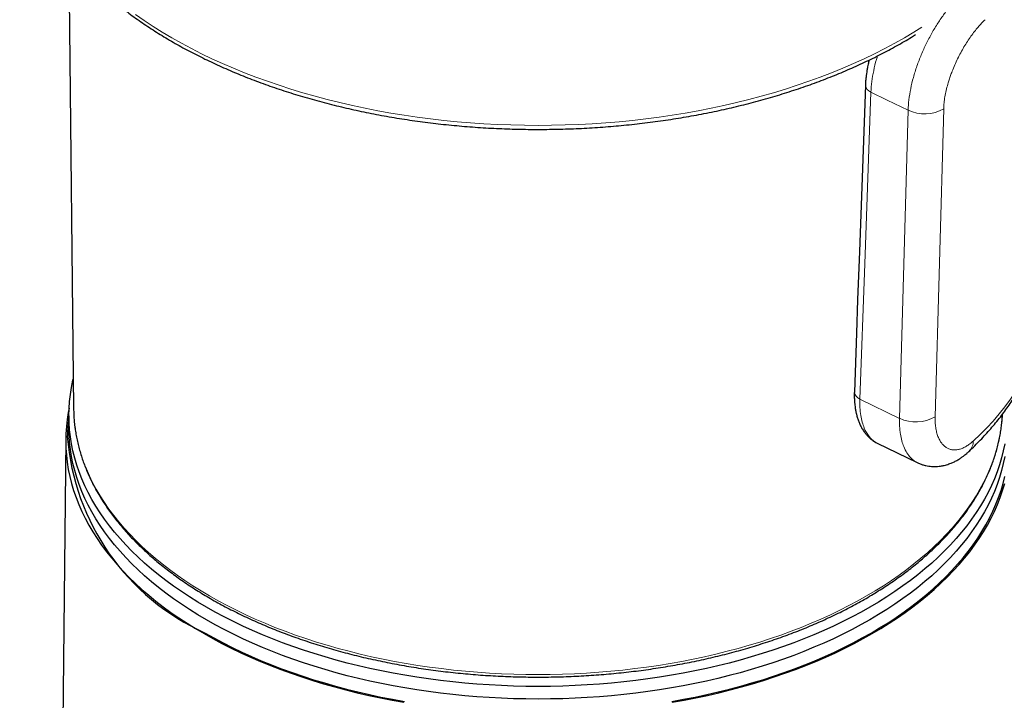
# Model space of a CAD drawing. Header units: millimetres. Extents: x 8 to 927, y 12 to 1100.
# Tile 12 of 30: x 665 to 697, y 297 to 319. Entities that reach past the tile are written whole.
import ezdxf

# ---------------------------------------------------------------- set-up
doc = ezdxf.new("R2010")
doc.units = ezdxf.units.MM

msp = doc.modelspace()

# ---------------------------------------------------------------- linework, layer by layer
at = {"color": 7, "linetype": 'Continuous', "lineweight": 30}
for p, q in [((666.493, 320.657), (666.649, 306.053)), ((666.5, 305.806), (666.5, 305.398)), ((696.644, 305.828), (696.645, 305.847)), ((666.396, 305.045), (665.835, 250.012)), ((692.601, 304.92), (693.894, 304.29)), ((693.895, 304.29), (693.889, 304.292))]:
    msp.add_line(p, q, dxfattribs=at)
at = {"color": 8, "linetype": 'Continuous', "lineweight": 0}
for p, q in [((694.748, 315.723), (694.471, 305.77)), ((693.321, 305.721), (693.598, 315.674)), ((692.04, 306.345), (693.321, 305.721))]:
    msp.add_line(p, q, dxfattribs=at)
at = {"color": 8, "linetype": 'Continuous', "lineweight": 0, "flags": 128}
for points in [[(694.046, 318.356), (693.788, 318.195), (693.482, 318.014), (693.168, 317.838), (692.846, 317.666), (692.517, 317.499), (692.18, 317.338), (691.836, 317.181), (691.485, 317.03), (691.128, 316.884), (690.763, 316.743), (690.393, 316.608), (690.016, 316.479), (689.634, 316.356), (689.247, 316.238), (688.854, 316.126), (688.456, 316.02), (688.053, 315.92), (687.647, 315.827), (687.236, 315.739), (686.821, 315.658), (686.403, 315.583), (685.981, 315.514), (685.556, 315.452), (685.129, 315.396), (684.699, 315.347), (684.268, 315.304), (683.834, 315.268), (683.399, 315.238), (682.963, 315.215), (682.526, 315.198), (682.088, 315.188), (681.65, 315.185), (681.212, 315.188), (680.775, 315.198), (680.337, 315.215), (679.901, 315.238), (679.466, 315.268), (679.033, 315.304), (678.601, 315.347), (678.171, 315.396), (677.744, 315.452), (677.32, 315.514), (676.898, 315.583), (676.48, 315.658), (676.065, 315.739), (675.654, 315.827), (675.247, 315.92), (674.844, 316.02), (674.447, 316.126), (674.054, 316.238), (673.666, 316.356), (673.284, 316.479), (672.907, 316.608), (672.537, 316.743), (672.173, 316.884), (671.815, 317.03), (671.464, 317.181), (671.12, 317.338), (670.783, 317.499), (670.454, 317.666), (670.132, 317.838), (669.819, 318.014), (669.513, 318.195), (669.216, 318.381), (668.927, 318.571), (668.647, 318.766)], [(692.398, 316.259), (692.198, 310.707), (692.04, 306.345)], [(693.598, 315.674), (692.926, 316.002), (692.398, 316.259)], [(666.657, 305.821), (666.669, 305.653), (666.695, 305.427), (666.731, 305.201), (666.777, 304.976), (666.833, 304.752), (666.9, 304.528), (666.976, 304.306), (667.063, 304.085), (667.16, 303.865), (667.266, 303.647), (667.383, 303.43), (667.509, 303.215), (667.645, 303.003), (667.79, 302.792), (667.945, 302.584), (668.11, 302.378), (668.284, 302.175), (668.466, 301.974), (668.658, 301.776), (668.859, 301.581), (669.069, 301.39), (669.287, 301.201), (669.514, 301.016), (669.749, 300.834), (669.992, 300.656), (670.243, 300.482), (670.502, 300.311), (670.768, 300.145), (671.042, 299.983), (671.324, 299.824), (671.612, 299.67), (671.907, 299.521), (672.209, 299.376), (672.518, 299.236), (672.832, 299.1), (673.153, 298.969), (673.48, 298.843), (673.812, 298.722), (674.149, 298.606), (674.492, 298.495), (674.84, 298.39), (675.192, 298.29), (675.548, 298.195), (675.909, 298.105), (676.274, 298.021), (676.643, 297.943), (677.014, 297.87), (677.39, 297.803), (677.767, 297.741), (678.148, 297.685), (678.531, 297.635), (678.916, 297.591), (679.303, 297.553), (679.692, 297.52), (680.082, 297.493), (680.473, 297.473), (680.865, 297.458), (681.258, 297.449), (681.65, 297.446), (682.043, 297.449), (682.435, 297.458), (682.827, 297.473), (683.218, 297.493), (683.608, 297.52), (683.997, 297.553), (684.384, 297.591), (684.769, 297.635), (685.152, 297.685), (685.533, 297.741), (685.911, 297.803), (686.286, 297.87), (686.658, 297.943), (687.026, 298.021), (687.391, 298.105), (687.752, 298.195), (688.109, 298.29), (688.461, 298.39), (688.808, 298.495), (689.151, 298.606), (689.489, 298.722), (689.821, 298.843), (690.147, 298.969), (690.468, 299.1), (690.783, 299.236), (691.091, 299.376), (691.393, 299.521), (691.688, 299.67), (691.977, 299.824), (692.258, 299.983), (692.532, 300.145), (692.799, 300.311), (693.058, 300.482), (693.309, 300.656), (693.552, 300.834), (693.787, 301.016), (694.014, 301.201), (694.232, 301.39), (694.441, 301.581), (694.642, 301.776), (694.834, 301.974), (695.017, 302.175), (695.191, 302.378), (695.355, 302.584), (695.51, 302.792), (695.656, 303.003), (695.791, 303.215), (695.918, 303.43), (696.034, 303.647), (696.141, 303.865), (696.237, 304.085), (696.324, 304.306), (696.401, 304.528), (696.467, 304.752), (696.524, 304.976), (696.57, 305.201), (696.606, 305.427), (696.631, 305.653), (696.644, 305.828)]]:
    msp.add_lwpolyline(points, dxfattribs=at)
at = {"color": 7, "linetype": 'Continuous', "lineweight": 30, "flags": 128}
for points in [[(692.219, 316.485), (692.025, 311.11), (691.969, 309.554), (691.93, 308.473), (691.862, 306.571)], [(696.718, 304.897), (696.672, 304.669), (696.615, 304.442), (696.548, 304.217), (696.471, 303.992), (696.383, 303.769), (696.286, 303.547), (696.179, 303.326), (696.061, 303.107), (695.934, 302.891), (695.797, 302.676), (695.65, 302.463), (695.493, 302.252), (695.327, 302.044), (695.152, 301.839), (694.968, 301.636), (694.774, 301.436), (694.571, 301.239), (694.36, 301.046), (694.139, 300.855), (693.911, 300.668), (693.673, 300.485), (693.428, 300.305), (693.174, 300.129), (692.913, 299.956), (692.644, 299.788), (692.367, 299.624), (692.083, 299.464), (691.792, 299.309), (691.494, 299.158), (691.189, 299.011), (690.877, 298.869), (690.559, 298.732), (690.236, 298.6), (689.906, 298.473), (689.57, 298.35), (689.229, 298.233), (688.883, 298.121), (688.532, 298.014), (688.177, 297.913), (687.816, 297.817), (687.452, 297.727), (687.083, 297.642), (686.711, 297.562), (686.336, 297.489), (685.957, 297.421), (685.575, 297.359), (685.191, 297.302), (684.804, 297.252), (684.415, 297.207), (684.024, 297.168), (683.631, 297.135), (683.237, 297.108), (682.842, 297.087), (682.446, 297.072), (682.05, 297.063), (681.653, 297.06), (681.256, 297.063), (680.86, 297.072), (680.464, 297.087), (680.069, 297.108), (679.675, 297.135), (679.283, 297.167), (678.892, 297.206), (678.502, 297.251), (678.116, 297.301), (677.731, 297.358), (677.349, 297.42), (676.97, 297.488), (676.595, 297.561), (676.222, 297.641), (675.854, 297.725), (675.489, 297.816), (675.129, 297.912), (674.773, 298.013), (674.422, 298.12), (674.076, 298.231), (673.735, 298.349), (673.4, 298.471), (673.07, 298.598), (672.746, 298.73), (672.428, 298.867), (672.116, 299.009), (671.811, 299.155), (671.513, 299.306), (671.222, 299.462), (670.938, 299.622), (670.661, 299.786), (670.391, 299.954), (670.13, 300.126), (669.876, 300.302), (669.631, 300.482), (669.393, 300.665), (669.164, 300.853), (668.944, 301.043), (668.732, 301.237), (668.529, 301.433), (668.336, 301.633), (668.151, 301.836), (667.976, 302.041), (667.809, 302.249), (667.653, 302.46), (667.506, 302.673), (667.369, 302.887), (667.241, 303.104), (667.124, 303.323), (667.016, 303.543), (666.918, 303.765), (666.831, 303.989), (666.754, 304.213), (666.686, 304.439), (666.63, 304.666), (666.583, 304.893), (666.547, 305.121), (666.521, 305.35), (666.505, 305.579), (666.5, 305.808), (666.505, 306.037), (666.521, 306.265), (666.547, 306.494), (666.584, 306.722), (666.63, 306.949), (666.639, 306.986)], [(666.506, 306.048), (666.48, 305.913), (666.443, 305.684), (666.417, 305.454), (666.401, 305.223), (666.396, 304.993), (666.401, 304.762), (666.417, 304.532), (666.443, 304.302), (666.48, 304.072), (666.527, 303.843), (666.584, 303.615), (666.652, 303.388), (666.729, 303.162), (666.818, 302.937), (666.916, 302.714), (667.024, 302.492), (667.143, 302.272), (667.271, 302.053), (667.409, 301.837), (667.557, 301.623), (667.715, 301.411), (667.882, 301.202), (668.059, 300.995), (668.245, 300.791), (668.44, 300.59), (668.644, 300.392), (668.857, 300.197), (669.079, 300.005), (669.309, 299.817), (669.548, 299.632), (669.796, 299.451), (670.051, 299.274), (670.314, 299.1), (670.585, 298.931), (670.864, 298.766), (671.15, 298.605), (671.443, 298.449), (671.743, 298.297), (672.05, 298.149), (672.364, 298.006), (672.684, 297.869), (673.01, 297.736), (673.342, 297.607), (673.68, 297.484), (674.023, 297.367), (674.372, 297.254), (674.725, 297.147), (675.083, 297.045), (675.446, 296.948), (675.813, 296.857), (676.184, 296.772), (676.558, 296.692), (676.936, 296.618), (677.318, 296.549)], [(666.649, 306.053), (666.654, 305.88), (666.657, 305.821)], [(696.718, 304.488), (696.672, 304.261), (696.615, 304.034), (696.548, 303.808), (696.471, 303.584), (696.383, 303.36), (696.286, 303.138), (696.179, 302.918), (696.061, 302.699), (695.934, 302.482), (695.797, 302.267), (695.65, 302.055), (695.493, 301.844), (695.327, 301.636), (695.152, 301.431), (694.968, 301.228), (694.774, 301.028), (694.571, 300.831), (694.36, 300.637), (694.139, 300.447), (693.911, 300.26), (693.673, 300.076), (693.428, 299.896), (693.174, 299.72), (692.913, 299.548), (692.644, 299.38), (692.367, 299.216), (692.083, 299.056), (691.792, 298.9), (691.494, 298.749), (691.189, 298.603), (690.877, 298.461), (690.559, 298.324), (690.236, 298.192), (689.906, 298.064), (689.57, 297.942), (689.229, 297.825), (688.883, 297.713), (688.532, 297.606), (688.177, 297.505), (687.816, 297.409), (687.452, 297.318), (687.083, 297.234), (686.711, 297.154), (686.336, 297.081), (685.957, 297.013), (685.575, 296.95), (685.191, 296.894), (684.804, 296.843), (684.415, 296.799), (684.024, 296.76), (683.631, 296.727), (683.237, 296.7), (682.842, 296.679), (682.446, 296.664), (682.05, 296.655), (681.653, 296.652), (681.256, 296.655), (680.86, 296.664), (680.464, 296.679), (680.069, 296.699), (679.675, 296.726), (679.283, 296.759), (678.892, 296.798), (678.502, 296.843), (678.116, 296.893), (677.731, 296.949), (677.349, 297.012), (676.97, 297.079), (676.595, 297.153), (676.222, 297.232), (675.854, 297.317), (675.489, 297.408), (675.129, 297.503), (674.773, 297.605), (674.422, 297.711), (674.076, 297.823), (673.735, 297.94), (673.4, 298.062), (673.07, 298.19), (672.746, 298.322), (672.428, 298.459), (672.116, 298.601), (671.811, 298.747), (671.513, 298.898), (671.222, 299.054), (670.938, 299.213), (670.661, 299.377), (670.391, 299.546), (670.13, 299.718), (669.876, 299.894), (669.631, 300.074), (669.393, 300.257), (669.164, 300.444), (668.944, 300.635), (668.732, 300.828), (668.529, 301.025), (668.336, 301.225), (668.151, 301.428), (667.976, 301.633), (667.809, 301.841), (667.653, 302.052), (667.506, 302.264), (667.369, 302.479), (667.241, 302.696), (667.124, 302.915), (667.016, 303.135), (666.918, 303.357), (666.831, 303.58), (666.754, 303.805), (666.686, 304.031), (666.63, 304.257), (666.583, 304.485), (666.547, 304.713), (666.521, 304.941), (666.505, 305.17), (666.5, 305.398)], [(685.969, 296.577), (686.349, 296.645), (686.726, 296.719), (687.099, 296.798), (687.469, 296.884), (687.834, 296.974), (688.196, 297.071), (688.553, 297.172), (688.905, 297.279), (689.252, 297.391), (689.594, 297.509), (689.931, 297.632), (690.262, 297.759), (690.587, 297.892), (690.906, 298.029), (691.219, 298.172), (691.525, 298.318), (691.824, 298.47), (692.116, 298.626), (692.401, 298.786), (692.679, 298.951), (692.949, 299.12), (693.212, 299.292), (693.466, 299.469), (693.713, 299.649), (693.951, 299.834), (694.181, 300.021), (694.402, 300.212), (694.614, 300.407), (694.818, 300.604), (695.012, 300.805), (695.197, 301.008), (695.373, 301.214), (695.54, 301.423), (695.697, 301.634), (695.845, 301.847), (695.983, 302.063), (696.11, 302.28), (696.228, 302.5), (696.337, 302.721), (696.435, 302.944), (696.522, 303.168), (696.6, 303.393), (696.667, 303.62), (696.725, 303.847)], [(685.983, 296.549), (686.364, 296.618), (686.742, 296.692), (687.117, 296.772), (687.488, 296.857), (687.855, 296.948), (688.217, 297.045), (688.575, 297.147), (688.929, 297.254), (689.277, 297.367), (689.62, 297.484), (689.958, 297.607), (690.29, 297.736), (690.616, 297.869), (690.936, 298.006), (691.25, 298.149), (691.557, 298.297), (691.857, 298.449), (692.15, 298.605), (692.437, 298.766), (692.715, 298.931), (692.986, 299.1), (693.25, 299.274), (693.505, 299.451), (693.752, 299.632), (693.991, 299.817), (694.222, 300.005), (694.443, 300.197), (694.657, 300.392), (694.861, 300.59), (695.056, 300.791), (695.242, 300.995), (695.418, 301.202), (695.586, 301.411), (695.743, 301.623), (695.891, 301.837), (696.029, 302.053), (696.158, 302.272), (696.276, 302.492), (696.385, 302.714), (696.483, 302.937), (696.571, 303.162), (696.649, 303.388), (696.717, 303.615)], [(670.899, 298.786), (671.184, 298.626), (671.477, 298.47), (671.776, 298.318), (672.082, 298.172), (672.394, 298.029), (672.713, 297.892), (673.038, 297.759), (673.369, 297.632), (673.706, 297.509), (674.048, 297.391), (674.395, 297.279), (674.748, 297.172), (675.105, 297.071), (675.466, 296.974), (675.832, 296.884), (676.201, 296.798), (676.575, 296.719), (676.952, 296.645), (677.332, 296.577)]]:
    msp.add_lwpolyline(points, dxfattribs=at)
at = {"color": 8, "linetype": 'Continuous', "lineweight": 0}
for centre, radius, start, end in [((692.494, 316.519), 0.277, 187.0904, 249.5674), ((694.126, 316.793), 1.237, 244.7384, 300.1661), ((690.791, 310.569), 7.43, 311.4011, 348.4047), ((692.137, 306.605), 0.277, 187.0956, 249.5661), ((693.849, 306.84), 1.237, 244.7384, 300.1661), ((695.221, 304.995), 0.484, 314.8725, 0.1542)]:
    msp.add_arc(centre, radius, start, end, dxfattribs=at)
at = {"color": 7, "linetype": 'Continuous', "lineweight": 30}
msp.add_arc((674.025, 305.713), 7.599, 184.3905, 245.7127, dxfattribs=at)
for points, knots in [([(665.146, 326.432), (665.137, 326.401), (665.108, 326.304), (665.068, 326.141), (665.024, 325.941), (664.987, 325.741), (664.957, 325.54), (664.935, 325.339), (664.92, 325.138), (664.911, 324.937), (664.91, 324.736), (664.916, 324.535), (664.929, 324.334), (664.949, 324.133), (664.976, 323.932), (665.01, 323.732), (665.051, 323.532), (665.1, 323.333), (665.155, 323.134), (665.217, 322.937), (665.287, 322.739), (665.363, 322.543), (665.446, 322.348), (665.536, 322.153), (665.633, 321.96), (665.737, 321.768), (665.847, 321.577), (665.965, 321.388), (666.089, 321.2), (666.219, 321.014), (666.356, 320.829), (666.5, 320.646), (666.65, 320.464), (666.807, 320.285), (666.97, 320.107), (667.139, 319.932), (667.314, 319.759), (667.496, 319.587), (667.683, 319.418), (667.877, 319.252), (668.076, 319.088), (668.281, 318.926), (668.492, 318.767), (668.708, 318.61), (668.93, 318.456), (669.157, 318.305), (669.39, 318.156), (669.627, 318.011), (669.87, 317.868), (670.118, 317.728), (670.37, 317.592), (670.628, 317.458), (670.89, 317.328), (671.156, 317.2), (671.427, 317.076), (671.702, 316.956), (671.982, 316.838), (672.265, 316.724), (672.553, 316.614), (672.844, 316.507), (673.139, 316.403), (673.438, 316.303), (673.74, 316.207), (674.045, 316.114), (674.354, 316.025), (674.666, 315.94), (674.98, 315.858), (675.298, 315.78), (675.618, 315.706), (675.94, 315.636), (676.265, 315.57), (676.593, 315.508), (676.922, 315.449), (677.254, 315.395), (677.587, 315.344), (677.922, 315.298), (678.258, 315.255), (678.596, 315.217), (678.936, 315.182), (679.276, 315.152), (679.617, 315.126), (679.96, 315.103), (680.303, 315.085), (680.646, 315.071), (680.99, 315.061), (681.334, 315.055), (681.679, 315.054), (682.023, 315.056), (682.367, 315.063), (682.711, 315.073), (683.054, 315.088), (683.397, 315.107), (683.739, 315.13), (684.081, 315.157), (684.421, 315.188), (684.76, 315.223), (685.098, 315.262), (685.434, 315.305), (685.769, 315.352), (686.102, 315.403), (686.433, 315.458), (686.762, 315.518), (687.089, 315.581), (687.413, 315.647), (687.735, 315.718), (688.055, 315.793), (688.372, 315.871), (688.686, 315.953), (688.997, 316.039), (689.305, 316.129), (689.61, 316.222), (689.912, 316.319), (690.21, 316.42), (690.504, 316.524), (690.795, 316.632), (691.082, 316.743), (691.365, 316.857), (691.643, 316.975), (691.918, 317.097), (692.188, 317.221), (692.454, 317.349), (692.715, 317.48), (692.972, 317.614), (693.224, 317.751), (693.471, 317.891), (693.677, 318.013), (693.798, 318.088), (693.841, 318.115)], [0, 0, 0, 0, 0.003696, 0.011702, 0.019703, 0.0277, 0.035693, 0.043683, 0.05167, 0.059655, 0.067639, 0.075622, 0.083605, 0.09159, 0.099575, 0.107564, 0.115555, 0.123549, 0.131548, 0.139551, 0.147559, 0.155573, 0.163591, 0.171615, 0.179645, 0.18768, 0.19572, 0.203765, 0.211815, 0.21987, 0.227929, 0.235992, 0.244059, 0.252129, 0.260202, 0.268277, 0.276355, 0.284435, 0.292517, 0.300601, 0.308685, 0.316771, 0.324857, 0.332944, 0.341032, 0.34912, 0.357208, 0.365296, 0.373384, 0.381471, 0.389559, 0.397646, 0.405733, 0.41382, 0.421906, 0.429991, 0.438076, 0.446161, 0.454245, 0.462329, 0.470412, 0.478495, 0.486577, 0.494658, 0.502739, 0.51082, 0.5189, 0.52698, 0.535059, 0.543138, 0.551217, 0.559295, 0.567372, 0.57545, 0.583527, 0.591604, 0.599681, 0.607757, 0.615833, 0.623909, 0.631985, 0.64006, 0.648136, 0.656211, 0.664287, 0.672362, 0.680437, 0.688513, 0.696588, 0.704663, 0.712739, 0.720814, 0.72889, 0.736965, 0.745041, 0.753117, 0.761194, 0.76927, 0.777347, 0.785424, 0.793501, 0.801579, 0.809657, 0.817735, 0.825814, 0.833893, 0.841973, 0.850053, 0.858133, 0.866214, 0.874296, 0.882378, 0.89046, 0.898543, 0.906627, 0.914711, 0.922796, 0.930881, 0.938967, 0.947053, 0.95514, 0.963228, 0.971316, 0.979404, 0.987493, 0.995582, 1, 1, 1, 1]), ([(692.338, 317.294), (692.333, 317.273), (692.322, 317.229), (692.306, 317.155), (692.287, 317.064), (692.269, 316.962), (692.252, 316.853), (692.238, 316.74), (692.225, 316.615), (692.221, 316.53), (692.219, 316.485)], [0, 0, 0, 0, 0.076433, 0.157167, 0.26678, 0.405521, 0.528882, 0.668959, 0.825929, 1, 1, 1, 1]), ([(695.562, 304.652), (695.595, 304.683), (695.69, 304.774), (695.843, 304.926), (696.017, 305.108), (696.186, 305.292), (696.347, 305.478), (696.502, 305.667), (696.651, 305.857), (696.792, 306.05), (696.927, 306.244), (697.055, 306.44), (697.176, 306.637), (697.29, 306.836), (697.397, 307.036), (697.497, 307.237), (697.59, 307.44), (697.676, 307.644), (697.755, 307.849), (697.827, 308.054), (697.891, 308.261), (697.949, 308.468), (697.999, 308.676), (698.036, 308.852), (698.055, 308.96), (698.062, 308.998)], [0, 0, 0, 0, 0.0246, 0.070728, 0.11682, 0.162855, 0.208827, 0.254728, 0.300553, 0.346294, 0.391945, 0.437501, 0.482955, 0.528303, 0.573543, 0.61867, 0.663686, 0.708588, 0.75338, 0.798063, 0.842644, 0.887126, 0.931518, 0.975829, 1, 1, 1, 1]), ([(691.862, 306.571), (691.861, 306.519), (691.859, 306.423), (691.864, 306.295), (691.872, 306.19), (691.882, 306.111), (691.89, 306.054), (691.896, 306.016), (691.901, 305.987), (691.906, 305.96), (691.912, 305.931), (691.919, 305.898), (691.928, 305.862), (691.944, 305.795), (691.972, 305.702), (692.014, 305.587), (692.064, 305.476), (692.125, 305.365), (692.183, 305.279), (692.23, 305.219), (692.259, 305.185), (692.284, 305.156), (692.309, 305.131), (692.335, 305.105), (692.367, 305.076), (692.409, 305.04), (692.462, 305.001), (692.525, 304.96), (692.572, 304.935), (692.598, 304.922)], [0, 0, 0, 0, 0.0707314, 0.1316098, 0.1825098, 0.2233294, 0.2497707, 0.269011, 0.281763, 0.2948761, 0.3100333, 0.3272411, 0.3465063, 0.3677143, 0.4345399, 0.4993314, 0.5649113, 0.6325531, 0.7074585, 0.736588, 0.7617185, 0.7823936, 0.8002817, 0.8179584, 0.8418707, 0.8720303, 0.908446, 0.9511121, 1, 1, 1, 1]), ([(666.501, 305.757), (666.499, 305.745), (666.487, 305.669), (666.472, 305.527), (666.455, 305.332), (666.45, 305.202), (666.448, 305.137)], [0, 0, 0, 0, 0.056719, 0.372296, 0.687589, 1, 1, 1, 1]), ([(666.657, 305.815), (666.661, 305.757), (666.669, 305.635), (666.69, 305.449), (666.718, 305.259), (666.753, 305.07), (666.795, 304.881), (666.844, 304.692), (666.9, 304.504), (666.963, 304.317), (667.033, 304.131), (667.11, 303.945), (667.194, 303.761), (667.285, 303.577), (667.383, 303.395), (667.487, 303.214), (667.598, 303.035), (667.716, 302.857), (667.841, 302.68), (667.972, 302.506), (668.11, 302.332), (668.254, 302.161), (668.404, 301.992), (668.561, 301.824), (668.724, 301.659), (668.893, 301.495), (669.069, 301.334), (669.25, 301.176), (669.437, 301.019), (669.63, 300.865), (669.828, 300.714), (670.032, 300.565), (670.242, 300.419), (670.457, 300.276), (670.678, 300.135), (670.903, 299.998), (671.134, 299.863), (671.369, 299.731), (671.61, 299.602), (671.855, 299.477), (672.104, 299.354), (672.359, 299.235), (672.617, 299.119), (672.88, 299.006), (673.147, 298.897), (673.418, 298.791), (673.693, 298.689), (673.971, 298.59), (674.254, 298.495), (674.539, 298.403), (674.828, 298.315), (675.12, 298.231), (675.416, 298.15), (675.714, 298.073), (676.015, 298), (676.318, 297.931), (676.624, 297.866), (676.933, 297.804), (677.244, 297.746), (677.556, 297.693), (677.871, 297.643), (678.187, 297.597), (678.505, 297.556), (678.825, 297.518), (679.146, 297.484), (679.468, 297.455), (679.791, 297.429), (680.115, 297.408), (680.439, 297.391), (680.765, 297.377), (681.09, 297.368), (681.416, 297.363), (681.742, 297.362), (682.068, 297.366), (682.394, 297.373), (682.719, 297.384), (683.044, 297.4), (683.368, 297.42), (683.692, 297.443), (684.014, 297.471), (684.336, 297.503), (684.656, 297.539), (684.975, 297.579), (685.292, 297.623), (685.607, 297.671), (685.921, 297.723), (686.232, 297.778), (686.542, 297.838), (686.849, 297.902), (687.154, 297.969), (687.456, 298.041), (687.755, 298.116), (688.052, 298.195), (688.345, 298.278), (688.636, 298.364), (688.923, 298.454), (689.206, 298.548), (689.487, 298.645), (689.763, 298.746), (690.036, 298.851), (690.304, 298.958), (690.569, 299.069), (690.829, 299.184), (691.086, 299.302), (691.337, 299.423), (691.585, 299.547), (691.827, 299.675), (692.065, 299.805), (692.298, 299.938), (692.525, 300.075), (692.748, 300.214), (692.965, 300.356), (693.177, 300.501), (693.384, 300.649), (693.585, 300.799), (693.781, 300.952), (693.97, 301.108), (694.154, 301.265), (694.332, 301.426), (694.504, 301.588), (694.67, 301.753), (694.83, 301.919), (694.983, 302.088), (695.13, 302.259), (695.271, 302.432), (695.405, 302.606), (695.532, 302.782), (695.653, 302.96), (695.767, 303.139), (695.875, 303.32), (695.976, 303.501), (696.069, 303.685), (696.156, 303.869), (696.236, 304.054), (696.309, 304.241), (696.376, 304.428), (696.435, 304.616), (696.487, 304.804), (696.532, 304.994), (696.57, 305.183), (696.601, 305.373), (696.624, 305.564), (696.638, 305.713), (696.642, 305.8), (696.643, 305.823)], [0, 0, 0, 0, 0.006436, 0.013435, 0.020435, 0.027438, 0.034444, 0.041454, 0.048468, 0.055487, 0.062512, 0.069542, 0.076577, 0.083618, 0.090665, 0.097717, 0.104774, 0.111837, 0.118904, 0.125975, 0.133051, 0.14013, 0.147213, 0.154298, 0.161386, 0.168477, 0.17557, 0.182664, 0.189759, 0.196856, 0.203954, 0.211052, 0.218151, 0.225251, 0.23235, 0.23945, 0.246549, 0.253648, 0.260747, 0.267846, 0.274944, 0.282042, 0.28914, 0.296237, 0.303333, 0.310429, 0.317524, 0.324619, 0.331714, 0.338807, 0.345901, 0.352994, 0.360086, 0.367178, 0.374269, 0.38136, 0.38845, 0.395541, 0.40263, 0.40972, 0.416809, 0.423898, 0.430986, 0.438074, 0.445162, 0.45225, 0.459338, 0.466425, 0.473513, 0.4806, 0.487687, 0.494774, 0.501861, 0.508948, 0.516035, 0.523123, 0.53021, 0.537297, 0.544385, 0.551472, 0.55856, 0.565648, 0.572736, 0.579825, 0.586913, 0.594003, 0.601092, 0.608182, 0.615272, 0.622362, 0.629453, 0.636545, 0.643637, 0.650729, 0.657822, 0.664915, 0.672009, 0.679104, 0.686199, 0.693294, 0.700391, 0.707487, 0.714585, 0.721683, 0.728781, 0.73588, 0.74298, 0.75008, 0.75718, 0.764281, 0.771381, 0.778483, 0.785584, 0.792685, 0.799786, 0.806886, 0.813986, 0.821085, 0.828183, 0.83528, 0.842375, 0.849469, 0.85656, 0.863649, 0.870735, 0.877818, 0.884897, 0.891972, 0.899043, 0.90611, 0.913171, 0.920227, 0.927278, 0.934323, 0.941363, 0.948396, 0.955424, 0.962447, 0.969465, 0.976477, 0.983486, 0.990491, 0.997493, 1, 1, 1, 1]), ([(693.891, 304.292), (693.922, 304.278), (693.977, 304.252), (694.054, 304.225), (694.117, 304.207), (694.185, 304.19), (694.264, 304.176), (694.358, 304.166), (694.453, 304.163), (694.552, 304.167), (694.654, 304.178), (694.752, 304.197), (694.841, 304.221), (694.915, 304.245), (694.981, 304.27), (695.04, 304.295), (695.095, 304.321), (695.148, 304.348), (695.201, 304.378), (695.252, 304.409), (695.301, 304.441), (695.345, 304.471), (695.387, 304.503), (695.436, 304.541), (695.495, 304.59), (695.538, 304.63), (695.562, 304.652)], [0, 0, 0, 0, 0.055297, 0.09917, 0.131904, 0.162331, 0.212026, 0.26188, 0.316642, 0.36907, 0.424512, 0.487833, 0.534793, 0.578399, 0.617458, 0.652699, 0.684449, 0.719467, 0.751232, 0.786472, 0.818986, 0.847923, 0.873905, 0.906337, 0.948416, 1, 1, 1, 1])]:
    msp.add_open_spline(points, degree=3, knots=knots, dxfattribs=at)
at = {"color": 8, "linetype": 'Continuous', "lineweight": 0}
for points, knots in [([(693.598, 315.674), (693.605, 315.786), (693.617, 316.009), (693.677, 316.366), (693.764, 316.731), (693.879, 317.1), (694.019, 317.466), (694.181, 317.824), (694.362, 318.168), (694.559, 318.493), (694.766, 318.794), (694.98, 319.065), (695.196, 319.306), (695.338, 319.435), (695.409, 319.499)], [0, 0, 0, 0, 0.084019, 0.167748, 0.251296, 0.334688, 0.417929, 0.501078, 0.58422, 0.667426, 0.750697, 0.833942, 0.917057, 1, 1, 1, 1]), ([(696.083, 318.598), (696.045, 318.561), (695.971, 318.488), (695.856, 318.36), (695.741, 318.219), (695.627, 318.063), (695.513, 317.896), (695.402, 317.719), (695.297, 317.533), (695.196, 317.339), (695.102, 317.138), (695.026, 316.955), (694.967, 316.795), (694.92, 316.657), (694.871, 316.495), (694.824, 316.311), (694.784, 316.108), (694.757, 315.91), (694.751, 315.785), (694.748, 315.723)], [0, 0, 0, 0, 0.063106, 0.125421, 0.187467, 0.249772, 0.313105, 0.375465, 0.437424, 0.499566, 0.562827, 0.625126, 0.66645, 0.707822, 0.749436, 0.812645, 0.875009, 0.937226, 1, 1, 1, 1]), ([(692.613, 317.429), (692.6, 317.391), (692.548, 317.23), (692.483, 316.949), (692.419, 316.593), (692.405, 316.371), (692.398, 316.259)], [0, 0, 0, 0, 0.09469, 0.395748, 0.697399, 1, 1, 1, 1]), ([(692.04, 306.345), (692.04, 306.253), (692.038, 306.067), (692.065, 305.816), (692.113, 305.594), (692.195, 305.354), (692.326, 305.132), (692.478, 304.984), (692.574, 304.937), (692.602, 304.923)], [0, 0, 0, 0, 0.1323406, 0.2674875, 0.3952578, 0.5156525, 0.7340829, 0.9231266, 1, 1, 1, 1]), ([(693.889, 304.292), (693.861, 304.308), (693.786, 304.349), (693.672, 304.448), (693.553, 304.602), (693.46, 304.787), (693.392, 304.993), (693.352, 305.184), (693.329, 305.372), (693.319, 305.542), (693.321, 305.662), (693.321, 305.721)], [0, 0, 0, 0, 0.077971, 0.209176, 0.349803, 0.499859, 0.618634, 0.742723, 0.828427, 0.916497, 1, 1, 1, 1]), ([(694.471, 305.77), (694.471, 305.709), (694.47, 305.589), (694.487, 305.423), (694.516, 305.27), (694.56, 305.133), (694.615, 305.013), (694.682, 304.911), (694.759, 304.828), (694.845, 304.766), (694.939, 304.723), (695.039, 304.701), (695.145, 304.7), (695.254, 304.719), (695.366, 304.758), (695.479, 304.818), (695.592, 304.895), (695.667, 304.962), (695.705, 304.996)], [0, 0, 0, 0, 0.062718, 0.124771, 0.186856, 0.249672, 0.312208, 0.37426, 0.436477, 0.499501, 0.561873, 0.62393, 0.686255, 0.74942, 0.812037, 0.87432, 0.936798, 1, 1, 1, 1])]:
    msp.add_open_spline(points, degree=3, knots=knots, dxfattribs=at)

doc.saveas('drawing.dxf')
